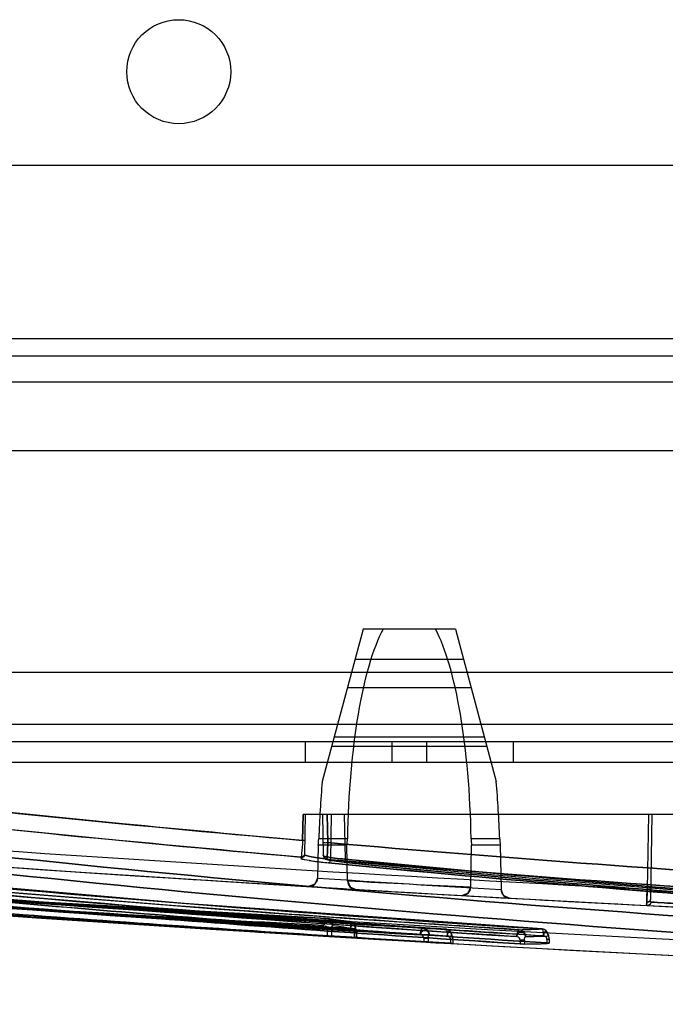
# Model space of a CAD drawing. Header units: millimetres. Extents: x 81 to 687, y 236 to 852.
# Tile 13 of 52: x 186 to 224, y 236 to 292. Entities that reach past the tile are written whole.
import ezdxf

# ---------------------------------------------------------------- set-up
doc = ezdxf.new("R2010")
doc.units = ezdxf.units.MM
doc.header["$LTSCALE"] = 70.538372
doc.layers.get('0').update_dxf_attribs({"linetype": 'CONTINUOUS'})

msp = doc.modelspace()

# ---------------------------------------------------------------- linework, layer by layer
at = {"color": 7, "linetype": 'Continuous'}
for p, q in [((92.643, 283.988), (675.143, 283.988)), ((678.143, 273.988), (89.643, 273.988)), ((678.143, 272.988), (89.643, 272.988)), ((678.143, 271.488), (89.643, 271.488)), ((117.076, 267.538), (650.81, 267.538)), ((206.277, 257.238), (203.921, 248.445)), ((211.61, 257.238), (206.277, 257.238)), ((211.61, 257.238), (213.966, 248.445)), ((212.078, 255.491), (205.808, 255.491)), ((619.943, 254.738), (147.943, 254.738)), ((212.519, 253.846), (205.368, 253.846)), ((676.743, 251.738), (91.143, 251.738)), ((676.743, 250.738), (91.143, 250.738)), ((202.943, 250.738), (202.943, 249.538)), ((213.423, 250.471), (204.463, 250.471)), ((213.282, 250.998), (204.605, 250.998)), ((207.943, 250.738), (207.943, 249.538)), ((209.943, 250.738), (209.943, 249.538)), ((214.943, 250.738), (214.943, 249.538)), ((679.243, 249.538), (91.143, 249.538)), ((202.787, 245.048), (202.813, 246.538)), ((202.813, 246.538), (202.787, 245.048)), ((292.333, 246.538), (202.813, 246.538)), ((202.943, 246.538), (202.903, 244.235)), ((203.943, 246.538), (203.984, 244.195)), ((204.212, 246.538), (204.24, 244.921)), ((204.24, 244.921), (204.212, 246.538)), ((204.443, 246.538), (204.398, 243.952)), ((205.193, 246.538), (205.238, 243.964)), ((222.743, 246.538), (222.668, 242.234)), ((222.943, 246.538), (222.858, 241.633)), ((205.374, 245.146), (203.718, 245.146)), ((214.168, 245.146), (212.512, 245.146)), ((203.689, 244.767), (203.656, 242.878)), ((205.348, 244.767), (203.689, 244.767)), ((205.384, 242.714), (205.348, 244.767)), ((212.496, 242.361), (212.538, 244.767)), ((214.197, 244.767), (212.538, 244.767)), ((214.197, 244.767), (214.242, 242.208)), ((202.691, 244.086), (202.691, 244.04)), ((203.16, 243.895), (203.66, 243.824)), ((203.66, 243.824), (204.278, 243.756)), ((203.984, 244.198), (204.002, 244.096)), ((204.002, 244.096), (204.07, 244.001)), ((204.069, 244.001), (204.163, 243.957)), ((204.07, 244.001), (204.157, 243.958)), ((204.187, 243.987), (204.192, 244.014)), ((205.318, 243.769), (205.326, 243.768)), ((205.326, 243.768), (205.318, 243.769)), ((203.656, 242.878), (203.492, 242.516)), ((203.656, 242.878), (203.492, 242.516)), ((205.384, 242.714), (205.525, 242.375)), ((205.384, 242.714), (205.525, 242.375)), ((203.113, 242.388), (203.13, 242.387)), ((203.128, 242.387), (203.194, 242.383)), ((203.13, 242.387), (203.142, 242.386)), ((203.138, 242.386), (205.13, 242.267)), ((203.141, 242.386), (203.162, 242.385)), ((204.308, 242.316), (207.728, 242.114)), ((205.525, 242.375), (205.854, 242.224)), ((206.819, 242.167), (209.48, 242.013)), ((208.23, 242.085), (211.562, 241.894)), ((222.668, 242.234), (222.649, 241.472)), ((210.838, 241.935), (213.04, 241.811)), ((212.26, 241.855), (214.715, 241.718)), ((214.715, 241.718), (214.634, 241.729)), ((222.859, 241.572), (222.858, 241.634)), ((222.859, 241.572), (222.858, 241.633)), ((222.677, 241.294), (223.494, 241.252)), ((223.493, 241.252), (225.123, 241.169)), ((205.469, 240.373), (205.469, 240.373)), ((204.466, 239.94), (204.214, 239.94)), ((204.214, 239.94), (204.214, 239.517)), ((204.466, 239.94), (204.466, 239.502)), ((205.897, 239.765), (205.759, 239.765)), ((205.759, 239.765), (205.759, 239.425)), ((205.864, 240.005), (205.776, 240.198)), ((205.888, 239.765), (205.888, 239.417)), ((205.897, 239.765), (205.897, 239.417)), ((211.426, 239.566), (211.339, 239.756)), ((216.989, 239.573), (216.902, 239.761)), ((210.028, 239.391), (209.776, 239.391)), ((209.776, 239.391), (209.776, 239.191)), ((210.028, 239.391), (210.028, 239.177)), ((211.46, 239.326), (211.322, 239.326)), ((211.322, 239.326), (211.322, 239.116)), ((211.46, 239.326), (211.426, 239.566)), ((211.45, 239.326), (211.45, 239.107)), ((211.46, 239.326), (211.46, 239.107)), ((215.591, 239.291), (215.339, 239.291)), ((215.339, 239.291), (215.339, 239.083)), ((215.591, 239.291), (215.591, 239.072)), ((217.022, 239.335), (216.884, 239.335)), ((216.884, 239.335), (216.884, 239.132)), ((217.012, 239.335), (217.012, 239.117)), ((217.022, 239.335), (217.022, 239.117))]:
    msp.add_line(p, q, dxfattribs=at)
for points in [[(198.186, 240.774), (178.688, 242.005), (159.534, 243.461), (140.747, 245.152)], [(196.375, 240.878), (177.501, 242.088), (158.951, 243.509), (140.747, 245.152)], [(204.168, 240.54), (183.57, 241.726), (163.335, 243.151), (143.49, 244.827)], [(216.596, 239.939), (195.983, 241.415), (175.763, 243.178), (155.968, 245.24)], [(204.168, 240.54), (183.824, 241.71), (163.834, 243.112), (144.222, 244.76)], [(204.192, 244.014), (204.187, 243.987), (204.184, 243.968), (204.185, 243.956)], [(211.031, 239.932), (189.722, 241.329), (168.819, 243.007)], [(203.656, 242.878), (203.492, 242.516), (203.126, 242.387)], [(203.656, 242.878), (203.492, 242.516), (203.126, 242.387)], [(209.733, 239.995), (199.789, 240.595), (189.927, 241.254), (180.149, 241.972)], [(209.733, 239.995), (199.845, 240.592), (190.038, 241.246), (180.315, 241.959)], [(211.968, 241.871), (212.333, 242.001), (212.496, 242.361)], [(211.968, 241.871), (212.333, 242.001), (212.496, 242.361)], [(214.635, 241.729), (214.46, 241.804), (214.318, 241.952), (214.242, 242.208)], [(214.714, 241.718), (214.386, 241.866), (214.242, 242.208)], [(214.714, 241.718), (214.386, 241.866), (214.242, 242.208)], [(205.493, 240.371), (204.848, 240.451), (204.202, 240.537)], [(205.897, 239.765), (205.864, 240.007), (205.775, 240.198)], [(210.048, 239.977), (209.89, 239.986), (209.733, 239.995)], [(217.022, 239.335), (216.988, 239.573), (216.902, 239.761)]]:
    msp.add_lwpolyline(points, dxfattribs=at)
msp.add_circle((195.643, 289.388), 3, dxfattribs=at)
for centre, radius, start, end in [((335.609, 2435.579), 2196.251, 264.525548, 267.052301), ((335.608, 2435.571), 2196.243, 264.525544, 267.052306), ((335.605, 2435.591), 2197.202, 264.525521, 267.053901), ((335.605, 2435.59), 2197.2, 264.52552, 269.878528), ((335.606, 2435.536), 2199.017, 264.448713, 269.878507), ((335.604, 2435.504), 2198.984, 264.448673, 269.878547), ((335.606, 2435.607), 2200.017, 264.448715, 269.878507), ((335.605, 2435.59), 2200, 264.448693, 269.878528), ((198.404, 245.364), 5.319, 353.5632, 357.6593), ((201.749, 245.207), 3.626, 353.0416, 359.0472), ((216.138, 245.207), 3.626, 180.9528, 186.9584), ((219.483, 245.364), 5.319, 182.3407, 186.4368), ((335.608, 2435.632), 2197.242, 265.640871, 267.053883), ((306.761, 1290.886), 1052.133, 264.410248, 268.558556), ((306.691, 1289.748), 1050.994, 264.408003, 268.560809), ((306.8, 1289.886), 1050.935, 264.408254, 268.560504), ((306.858, 1290.853), 1051.903, 264.410261, 268.558686), ((308.645, 1296.158), 1057.45, 264.392914, 268.64307), ((308.637, 1296.023), 1057.315, 264.392643, 268.643344), ((203.156, 242.886), 0.5, 266.5332, 359.0017), ((324.278, 2067.124), 1828.23, 266.21703, 266.549455), ((324.276, 2067.098), 1828.204, 266.217025, 266.549454), ((324.273, 2067.049), 1828.154, 266.217024, 266.549461), ((324.271, 2067.012), 1828.118, 266.217018, 266.549462), ((205.884, 242.723), 0.5, 180.9906, 266.5883), ((354.816, 3181.243), 2942.325, 267.088863, 267.227524), ((354.77, 3180.288), 2941.37, 267.088822, 267.227527), ((354.088, 3166.544), 2927.609, 267.088491, 267.227848), ((353.937, 3163.535), 2924.595, 267.088447, 267.227948), ((211.996, 242.37), 0.5, 266.8032, 359.0023), ((214.742, 242.217), 0.5, 180.9985, 266.8571), ((213.86, 310.587), 70.714, 262.12496, 263.18507), ((205.445, 239.973), 0.4, 34.6754, 83.5775), ((214.245, 310.18), 70.71, 262.10122, 263.16165), ((335.605, 2435.59), 2199.2, 266.710969, 266.719669), ((213.734, 309.259), 69.38, 266.69354, 267.76643), ((211.008, 239.533), 0.4, 34.2232, 86.6454), ((213.725, 309.135), 69.255, 271.29808, 272.3722), ((216.57, 239.54), 0.4, 33.998, 86.3181), ((335.605, 2435.608), 2200.018, 266.692034, 269.878521), ((214.118, 308.847), 69.369, 266.67128, 267.74456), ((214.109, 308.719), 69.238, 271.2776, 272.35217)]:
    msp.add_arc(centre, radius, start, end, dxfattribs=at)
for centre, major_axis, start_param, end_param in [((208.943, 244.207), (0, 14.379), 0.436459, 1.505435), ((208.943, 244.207), (0, 14.379), -1.505435, -0.436459), ((208.943, 241.71), (0, 21.288), 1.248895, 1.408672), ((208.943, 241.71), (0, 21.288), -1.408672, -1.248895)]:
    msp.add_ellipse(centre, major_axis=major_axis, ratio=0.248716, start_param=start_param, end_param=end_param, dxfattribs=at)
for points, knots in [([(161.85, 249.419), (165.206, 248.991), (178.829, 247.332), (192.486, 245.953), (202.787, 245.048)], [0, 0, 0, 0, 0.246505, 1, 1, 1, 1]), ([(202.787, 245.048), (199.323, 245.352), (185.657, 246.613), (172.014, 248.124), (161.85, 249.418)], [0, 0, 0, 0, 0.253402, 1, 1, 1, 1]), ([(161.342, 248.487), (164.732, 248.056), (178.493, 246.383), (192.288, 244.996), (202.694, 244.086)], [0, 0, 0, 0, 0.246481, 1, 1, 1, 1]), ([(202.693, 244.086), (199.194, 244.392), (185.39, 245.66), (171.608, 247.182), (161.342, 248.487)], [0, 0, 0, 0, 0.253418, 1, 1, 1, 1]), ([(160.826, 247.01), (174.342, 245.242), (201.915, 242.256), (258.647, 238.155), (301.898, 236.959), (331.045, 236.81)], [0, 0, 0, 0, 0.239688, 0.487492, 1, 1, 1, 1]), ([(331.045, 236.81), (301.898, 236.959), (258.647, 238.155), (201.915, 242.256), (174.342, 245.242), (160.826, 247.01)], [0, 0, 0, 0, 0.512507, 0.760312, 1, 1, 1, 1]), ([(330.942, 235.881), (301.725, 236.03), (258.37, 237.226), (201.5, 241.33), (173.859, 244.319), (160.308, 246.087)], [0, 0, 0, 0, 0.512492, 0.760301, 1, 1, 1, 1]), ([(160.308, 246.087), (173.859, 244.319), (201.5, 241.33), (258.37, 237.226), (301.725, 236.03), (330.942, 235.881)], [0, 0, 0, 0, 0.239699, 0.487509, 1, 1, 1, 1]), ([(204.024, 240.145), (196.703, 240.521), (181.875, 241.376), (160.119, 242.933), (145.692, 244.189), (138.764, 244.85)], [0, 0, 0, 0, 0.336084, 0.680949, 1, 1, 1, 1]), ([(138.764, 244.848), (145.692, 244.187), (160.119, 242.931), (181.875, 241.373), (196.703, 240.519), (204.024, 240.142)], [0, 0, 0, 0, 0.319051, 0.663916, 1, 1, 1, 1]), ([(138.969, 245.251), (145.89, 244.589), (160.305, 243.332), (182.042, 241.773), (196.857, 240.917), (204.171, 240.54)], [0, 0, 0, 0, 0.319052, 0.663916, 1, 1, 1, 1]), ([(205.468, 240.373), (199.974, 240.663), (178.376, 241.908), (156.802, 243.586), (140.745, 245.152)], [0, 0, 0, 0, 0.254296, 1, 1, 1, 1]), ([(140.745, 245.152), (146.031, 244.636), (167.577, 242.677), (189.168, 241.235), (205.468, 240.373)], [0, 0, 0, 0, 0.245498, 1, 1, 1, 1]), ([(146.575, 244.986), (151.733, 244.452), (172.754, 242.418), (193.825, 240.906), (209.733, 239.995)], [0, 0, 0, 0, 0.245511, 1, 1, 1, 1]), ([(209.733, 239.995), (204.371, 240.302), (183.293, 241.613), (162.24, 243.364), (146.575, 244.986)], [0, 0, 0, 0, 0.254285, 1, 1, 1, 1]), ([(211.029, 239.932), (205.708, 240.244), (184.789, 241.575), (163.896, 243.347), (148.351, 244.985)], [0, 0, 0, 0, 0.254286, 1, 1, 1, 1]), ([(148.351, 244.985), (153.469, 244.446), (174.33, 242.39), (195.241, 240.857), (211.029, 239.932)], [0, 0, 0, 0, 0.245511, 1, 1, 1, 1]), ([(154.181, 245.143), (159.17, 244.587), (179.507, 242.464), (199.898, 240.867), (215.294, 239.897)], [0, 0, 0, 0, 0.245525, 1, 1, 1, 1]), ([(215.294, 239.897), (210.105, 240.224), (189.706, 241.615), (169.335, 243.454), (154.181, 245.143)], [0, 0, 0, 0, 0.254276, 1, 1, 1, 1]), ([(216.591, 239.939), (211.442, 240.27), (191.202, 241.679), (170.991, 243.537), (155.957, 245.24)], [0, 0, 0, 0, 0.254275, 1, 1, 1, 1]), ([(155.957, 245.24), (160.907, 244.68), (181.083, 242.537), (201.314, 240.922), (216.591, 239.939)], [0, 0, 0, 0, 0.245526, 1, 1, 1, 1]), ([(216.694, 239.541), (211.548, 239.872), (191.318, 241.281), (171.118, 243.14), (156.092, 244.844)], [0, 0, 0, 0, 0.254273, 1, 1, 1, 1]), ([(156.092, 244.842), (161.039, 244.281), (181.205, 242.137), (201.425, 240.522), (216.694, 239.538)], [0, 0, 0, 0, 0.245529, 1, 1, 1, 1]), ([(202.787, 245.048), (202.781, 244.896), (202.778, 244.62), (202.723, 244.319), (202.731, 244.122), (202.692, 244.086)], [0, 0, 0, 0, 0.472152, 0.833515, 1, 1, 1, 1]), ([(202.917, 245.057), (202.917, 245.053), (202.898, 245.055), (202.864, 245.047), (202.818, 245.048), (202.787, 245.048)], [0, 0, 0, 0, 0.077848, 0.285056, 1, 1, 1, 1]), ([(202.917, 245.057), (202.917, 245.053), (202.898, 245.055), (202.864, 245.047), (202.818, 245.048), (202.787, 245.048)], [0, 0, 0, 0, 0.077847, 0.285056, 1, 1, 1, 1]), ([(203.971, 244.93), (203.971, 244.922), (204.016, 244.927), (204.062, 244.916), (204.151, 244.92), (204.21, 244.92), (204.24, 244.921)], [0, 0, 0, 0, 0.086006, 0.320715, 0.664684, 1, 1, 1, 1]), ([(203.971, 244.93), (203.971, 244.922), (204.016, 244.927), (204.062, 244.916), (204.151, 244.92), (204.21, 244.92), (204.24, 244.921)], [0, 0, 0, 0, 0.086017, 0.32073, 0.664692, 1, 1, 1, 1]), ([(204.24, 244.921), (204.239, 244.795), (204.236, 244.562), (204.22, 244.259), (204.206, 244.082), (204.192, 244.014)], [0, 0, 0, 0, 0.417398, 0.768201, 1, 1, 1, 1]), ([(204.192, 244.014), (204.206, 244.081), (204.22, 244.257), (204.236, 244.56), (204.239, 244.794), (204.24, 244.921)], [0, 0, 0, 0, 0.228114, 0.580453, 1, 1, 1, 1]), ([(331.051, 239.551), (309.576, 239.652), (267.26, 240.557), (225.005, 243.123), (204.24, 244.921)], [0, 0, 0, 0, 0.507476, 1, 1, 1, 1]), ([(204.24, 244.921), (225.004, 243.123), (267.26, 240.557), (309.576, 239.652), (331.051, 239.551)], [0, 0, 0, 0, 0.492513, 1, 1, 1, 1]), ([(140.877, 244.752), (146.161, 244.237), (167.696, 242.277), (189.277, 240.835), (205.569, 239.972)], [0, 0, 0, 0, 0.245501, 1, 1, 1, 1]), ([(205.569, 239.975), (200.078, 240.265), (178.491, 241.51), (156.926, 243.189), (140.878, 244.755)], [0, 0, 0, 0, 0.254293, 1, 1, 1, 1]), ([(209.587, 239.6), (204.22, 239.906), (183.123, 241.216), (162.051, 242.966), (146.372, 244.586)], [0, 0, 0, 0, 0.254286, 1, 1, 1, 1]), ([(146.372, 244.584), (151.534, 244.05), (172.574, 242.018), (193.664, 240.507), (209.586, 239.597)], [0, 0, 0, 0, 0.245511, 1, 1, 1, 1]), ([(148.484, 244.586), (153.6, 244.046), (174.451, 241.99), (195.351, 240.457), (211.131, 239.531)], [0, 0, 0, 0, 0.245514, 1, 1, 1, 1]), ([(211.132, 239.534), (205.813, 239.846), (184.904, 241.177), (164.022, 242.949), (148.485, 244.588)], [0, 0, 0, 0, 0.254283, 1, 1, 1, 1]), ([(215.339, 239.084), (208.371, 239.522), (194.556, 240.482), (174.038, 242.228), (160.498, 243.608), (153.798, 244.355)], [0, 0, 0, 0, 0.339057, 0.672549, 1, 1, 1, 1]), ([(153.798, 244.353), (160.498, 243.607), (174.038, 242.229), (194.556, 240.482), (208.371, 239.52), (215.339, 239.083)], [0, 0, 0, 0, 0.327448, 0.66094, 1, 1, 1, 1]), ([(215.148, 239.502), (209.955, 239.828), (189.536, 241.218), (169.147, 243.056), (153.979, 244.743)], [0, 0, 0, 0, 0.254276, 1, 1, 1, 1]), ([(153.979, 244.741), (158.973, 244.185), (179.329, 242.064), (199.738, 240.468), (215.148, 239.499)], [0, 0, 0, 0, 0.245525, 1, 1, 1, 1]), ([(216.884, 239.134), (209.98, 239.578), (196.292, 240.552), (175.964, 242.321), (162.549, 243.717), (155.911, 244.471)], [0, 0, 0, 0, 0.339039, 0.672531, 1, 1, 1, 1]), ([(155.911, 244.469), (162.549, 243.715), (175.964, 242.322), (196.292, 240.553), (209.98, 239.576), (216.884, 239.132)], [0, 0, 0, 0, 0.327466, 0.660958, 1, 1, 1, 1]), ([(202.903, 244.235), (202.902, 244.183), (202.855, 244.075), (202.743, 244.037), (202.691, 244.04)], [0, 0, 0, 0, 0.499563, 1, 1, 1, 1]), ([(202.903, 244.235), (202.902, 244.183), (202.855, 244.075), (202.743, 244.037), (202.691, 244.04)], [0, 0, 0, 0, 0.499591, 1, 1, 1, 1]), ([(202.904, 244.282), (202.903, 244.229), (202.856, 244.121), (202.744, 244.083), (202.692, 244.086)], [0, 0, 0, 0, 0.499557, 1, 1, 1, 1]), ([(204.398, 243.952), (204.191, 243.973), (203.825, 244.015), (203.401, 244.079), (203.145, 244.13), (203.017, 244.166), (202.943, 244.192), (202.903, 244.222), (202.903, 244.235)], [0, 0, 0, 0, 0.406534, 0.720206, 0.835045, 0.919774, 0.973952, 1, 1, 1, 1]), ([(202.903, 244.235), (202.903, 244.222), (202.943, 244.192), (203.017, 244.166), (203.145, 244.13), (203.401, 244.079), (203.825, 244.015), (204.191, 243.973), (204.398, 243.952)], [0, 0, 0, 0, 0.02605, 0.080238, 0.164976, 0.27982, 0.593482, 1, 1, 1, 1]), ([(208.128, 239.288), (201.119, 239.695), (187.218, 240.589), (166.569, 242.218), (152.938, 243.508), (146.19, 244.206)], [0, 0, 0, 0, 0.339003, 0.672487, 1, 1, 1, 1]), ([(146.19, 244.204), (152.938, 243.506), (166.569, 242.219), (187.215, 240.59), (201.113, 239.693), (208.121, 239.287)], [0, 0, 0, 0, 0.327551, 0.661077, 1, 1, 1, 1]), ([(211.322, 239.118), (204.187, 239.536), (190.041, 240.457), (169.031, 242.142), (155.166, 243.48), (148.303, 244.205)], [0, 0, 0, 0, 0.339103, 0.672596, 1, 1, 1, 1]), ([(148.303, 244.203), (155.165, 243.478), (169.031, 242.143), (190.041, 240.458), (204.187, 239.534), (211.322, 239.116)], [0, 0, 0, 0, 0.327401, 0.660894, 1, 1, 1, 1]), ([(202.691, 244.04), (202.7, 243.97), (203.056, 243.942), (203.496, 243.823), (204.002, 243.784), (204.286, 243.756)], [0, 0, 0, 0, 0.128938, 0.474457, 1, 1, 1, 1]), ([(203.984, 244.199), (203.985, 244.15), (204.033, 244.047), (204.14, 244.012), (204.192, 244.014)], [0, 0, 0, 0, 0.490346, 1, 1, 1, 1]), ([(203.984, 244.199), (203.985, 244.152), (204.031, 244.048), (204.139, 244.011), (204.192, 244.014)], [0, 0, 0, 0, 0.472966, 1, 1, 1, 1]), ([(203.998, 244.152), (203.989, 244.158), (203.985, 244.177), (203.984, 244.194), (203.984, 244.199)], [0, 0, 0, 0, 0.651808, 1, 1, 1, 1]), ([(203.998, 244.152), (204.056, 244.113), (204.278, 244.082), (204.684, 244.013), (205.034, 243.982), (205.238, 243.964)], [0, 0, 0, 0, 0.167838, 0.511578, 1, 1, 1, 1]), ([(205.238, 243.964), (205.034, 243.982), (204.684, 244.013), (204.278, 244.083), (204.056, 244.113), (203.998, 244.152)], [0, 0, 0, 0, 0.488422, 0.832166, 1, 1, 1, 1]), ([(205.319, 243.769), (205.149, 243.785), (204.861, 243.816), (204.498, 243.868), (204.253, 243.916), (204.125, 243.96), (204.08, 243.992)], [0, 0, 0, 0, 0.404794, 0.687036, 0.868052, 1, 1, 1, 1]), ([(204.181, 243.956), (224.94, 242.167), (267.182, 239.614), (309.483, 238.714), (330.948, 238.612)], [0, 0, 0, 0, 0.492569, 1, 1, 1, 1]), ([(330.948, 238.612), (309.482, 238.714), (267.181, 239.614), (224.94, 242.167), (204.181, 243.956)], [0, 0, 0, 0, 0.507441, 1, 1, 1, 1]), ([(205.318, 243.769), (205.134, 243.787), (204.814, 243.819), (204.442, 243.885), (204.239, 243.92), (204.185, 243.956)], [0, 0, 0, 0, 0.483756, 0.829825, 1, 1, 1, 1]), ([(204.398, 243.952), (204.394, 243.906), (204.371, 243.836), (204.318, 243.758), (204.286, 243.756)], [0, 0, 0, 0, 0.587766, 1, 1, 1, 1]), ([(204.398, 243.952), (204.394, 243.906), (204.371, 243.836), (204.318, 243.758), (204.286, 243.756)], [0, 0, 0, 0, 0.587791, 1, 1, 1, 1]), ([(204.286, 243.756), (212.7, 242.932), (229.557, 241.486), (254.9, 239.93), (271.825, 239.299), (280.294, 239.086)], [0, 0, 0, 0, 0.332991, 0.666309, 1, 1, 1, 1]), ([(280.294, 239.086), (271.825, 239.299), (254.9, 239.93), (229.557, 241.487), (212.7, 242.932), (204.286, 243.756)], [0, 0, 0, 0, 0.333692, 0.667009, 1, 1, 1, 1]), ([(205.238, 243.964), (213.916, 243.112), (231.289, 241.623), (257.387, 240.035), (274.802, 239.407), (283.509, 239.202)], [0, 0, 0, 0, 0.333538, 0.666855, 1, 1, 1, 1]), ([(283.509, 239.202), (274.802, 239.408), (257.387, 240.035), (231.289, 241.623), (213.916, 243.112), (205.238, 243.964)], [0, 0, 0, 0, 0.333145, 0.666462, 1, 1, 1, 1]), ([(205.318, 243.768), (213.998, 242.916), (231.374, 241.427), (257.477, 239.839), (274.895, 239.211), (283.604, 239.005)], [0, 0, 0, 0, 0.333538, 0.666855, 1, 1, 1, 1]), ([(283.604, 239.005), (274.895, 239.211), (257.477, 239.839), (231.374, 241.427), (213.998, 242.916), (205.318, 243.768)], [0, 0, 0, 0, 0.333145, 0.666462, 1, 1, 1, 1]), ([(222.649, 241.472), (222.651, 241.541), (222.655, 241.697), (222.661, 241.951), (222.666, 242.137), (222.668, 242.234)], [0, 0, 0, 0, 0.271166, 0.614987, 1, 1, 1, 1]), ([(222.858, 241.633), (222.857, 241.589), (222.801, 241.495), (222.7, 241.47), (222.649, 241.472)], [0, 0, 0, 0, 0.465218, 1, 1, 1, 1]), ([(222.885, 241.489), (222.884, 241.438), (222.838, 241.33), (222.728, 241.291), (222.677, 241.294)], [0, 0, 0, 0, 0.501813, 1, 1, 1, 1]), ([(222.885, 241.489), (222.884, 241.438), (222.838, 241.33), (222.728, 241.291), (222.677, 241.294)], [0, 0, 0, 0, 0.501813, 1, 1, 1, 1]), ([(222.885, 241.49), (223.138, 241.474), (223.903, 241.434), (224.667, 241.392), (225.178, 241.365)], [0, 0, 0, 0, 0.331625, 1, 1, 1, 1]), ([(225.178, 241.365), (224.667, 241.392), (223.903, 241.434), (223.138, 241.474), (222.885, 241.489)], [0, 0, 0, 0, 0.668376, 1, 1, 1, 1]), ([(204.023, 240.14), (204.026, 240.193), (204.04, 240.309), (204.068, 240.439), (204.137, 240.545), (204.171, 240.54)], [0, 0, 0, 0, 0.357855, 0.762355, 1, 1, 1, 1]), ([(204.024, 240.142), (204.026, 240.194), (204.041, 240.309), (204.068, 240.439), (204.137, 240.545), (204.171, 240.54)], [0, 0, 0, 0, 0.355104, 0.761256, 1, 1, 1, 1]), ([(204.527, 240.121), (204.528, 240.182), (204.503, 240.299), (204.371, 240.412), (204.204, 240.416), (204.066, 240.31), (204.03, 240.198), (204.024, 240.14)], [0, 0, 0, 0, 0.22062, 0.408549, 0.593029, 0.785899, 1, 1, 1, 1]), ([(204.024, 240.158), (204.031, 240.212), (204.074, 240.316), (204.209, 240.42), (204.325, 240.411), (204.373, 240.391)], [0, 0, 0, 0, 0.338992, 0.673044, 1, 1, 1, 1]), ([(204.528, 240.141), (204.529, 240.239), (204.46, 240.441), (204.266, 240.535), (204.171, 240.54)], [0, 0, 0, 0, 0.508673, 1, 1, 1, 1]), ([(204.528, 240.141), (204.529, 240.239), (204.46, 240.441), (204.266, 240.535), (204.171, 240.54)], [0, 0, 0, 0, 0.508673, 1, 1, 1, 1]), ([(205.569, 239.974), (205.574, 240.066), (205.568, 240.194), (205.526, 240.327), (205.487, 240.37), (205.469, 240.373)], [0, 0, 0, 0, 0.648636, 0.871659, 1, 1, 1, 1]), ([(205.826, 239.973), (205.827, 240.071), (205.758, 240.273), (205.563, 240.368), (205.469, 240.373)], [0, 0, 0, 0, 0.508742, 1, 1, 1, 1]), ([(205.569, 239.975), (205.574, 240.068), (205.568, 240.196), (205.525, 240.328), (205.487, 240.37), (205.469, 240.373)], [0, 0, 0, 0, 0.650548, 0.873151, 1, 1, 1, 1]), ([(205.569, 239.959), (205.576, 240.019), (205.566, 240.126), (205.706, 240.261), (205.751, 240.227)], [0, 0, 0, 0, 0.517621, 1, 1, 1, 1]), ([(205.825, 239.953), (205.83, 240.014), (205.843, 240.121), (205.718, 240.257), (205.671, 240.229)], [0, 0, 0, 0, 0.52795, 1, 1, 1, 1]), ([(204.466, 239.94), (204.466, 239.965), (204.469, 240.01), (204.482, 240.071), (204.499, 240.117), (204.518, 240.135), (204.528, 240.141)], [0, 0, 0, 0, 0.341801, 0.632951, 0.855536, 1, 1, 1, 1]), ([(205.759, 239.765), (205.759, 239.829), (205.698, 239.933), (205.6, 239.972), (205.563, 239.976)], [0, 0, 0, 0, 0.633011, 1, 1, 1, 1]), ([(205.826, 239.973), (205.836, 239.968), (205.855, 239.948), (205.871, 239.9), (205.885, 239.837), (205.888, 239.79), (205.888, 239.765)], [0, 0, 0, 0, 0.144072, 0.369465, 0.662396, 1, 1, 1, 1]), ([(209.586, 239.595), (209.591, 239.692), (209.611, 239.824), (209.669, 239.957), (209.714, 239.996), (209.733, 239.995)], [0, 0, 0, 0, 0.652941, 0.874984, 1, 1, 1, 1]), ([(209.586, 239.59), (209.59, 239.632), (209.617, 239.743), (209.71, 239.834), (209.777, 239.854)], [0, 0, 0, 0, 0.376321, 1, 1, 1, 1]), ([(209.733, 239.995), (209.684, 239.998), (209.623, 239.857), (209.606, 239.764), (209.596, 239.703)], [0, 0, 0, 0, 0.445162, 1, 1, 1, 1]), ([(209.933, 239.845), (209.898, 239.859), (209.82, 239.873), (209.696, 239.822), (209.617, 239.756), (209.596, 239.703)], [0, 0, 0, 0, 0.2865, 0.568817, 1, 1, 1, 1]), ([(209.733, 239.995), (209.827, 239.989), (210.021, 239.894), (210.091, 239.693), (210.09, 239.595)], [0, 0, 0, 0, 0.491347, 1, 1, 1, 1]), ([(209.733, 239.995), (209.827, 239.989), (210.021, 239.894), (210.091, 239.693), (210.09, 239.595)], [0, 0, 0, 0, 0.491347, 1, 1, 1, 1]), ([(209.777, 239.854), (209.825, 239.867), (209.932, 239.865), (210.064, 239.753), (210.09, 239.636), (210.09, 239.574)], [0, 0, 0, 0, 0.305664, 0.615494, 1, 1, 1, 1]), ([(211.03, 239.932), (211.078, 239.93), (211.136, 239.746), (211.136, 239.626), (211.132, 239.533)], [0, 0, 0, 0, 0.338495, 1, 1, 1, 1]), ([(211.388, 239.533), (211.388, 239.63), (211.318, 239.831), (211.125, 239.926), (211.03, 239.932)], [0, 0, 0, 0, 0.508696, 1, 1, 1, 1]), ([(211.132, 239.533), (211.139, 239.589), (211.152, 239.673), (211.24, 239.844), (211.406, 239.68), (211.392, 239.569), (211.387, 239.51)], [0, 0, 0, 0, 0.270255, 0.451132, 0.719097, 1, 1, 1, 1]), ([(211.241, 239.792), (211.191, 239.764), (211.151, 239.662), (211.135, 239.571), (211.132, 239.533)], [0, 0, 0, 0, 0.598308, 1, 1, 1, 1]), ([(215.148, 239.5), (215.154, 239.595), (215.174, 239.725), (215.232, 239.857), (215.275, 239.897), (215.294, 239.897)], [0, 0, 0, 0, 0.648523, 0.872224, 1, 1, 1, 1]), ([(215.148, 239.498), (215.154, 239.593), (215.174, 239.724), (215.232, 239.856), (215.275, 239.897), (215.294, 239.897)], [0, 0, 0, 0, 0.648308, 0.872233, 1, 1, 1, 1]), ([(215.652, 239.474), (215.653, 239.535), (215.629, 239.654), (215.496, 239.767), (215.329, 239.771), (215.192, 239.666), (215.155, 239.555), (215.148, 239.497)], [0, 0, 0, 0, 0.22404, 0.41107, 0.595171, 0.787362, 1, 1, 1, 1]), ([(215.148, 239.498), (215.153, 239.537), (215.18, 239.645), (215.269, 239.733), (215.336, 239.754)], [0, 0, 0, 0, 0.365377, 1, 1, 1, 1]), ([(215.294, 239.897), (215.388, 239.891), (215.581, 239.796), (215.652, 239.596), (215.653, 239.498)], [0, 0, 0, 0, 0.491476, 1, 1, 1, 1]), ([(215.336, 239.754), (215.385, 239.768), (215.494, 239.768), (215.628, 239.655), (215.653, 239.536), (215.652, 239.474)], [0, 0, 0, 0, 0.309607, 0.618203, 1, 1, 1, 1]), ([(216.694, 239.54), (216.699, 239.634), (216.702, 239.753), (216.639, 239.94), (216.592, 239.939)], [0, 0, 0, 0, 0.667373, 1, 1, 1, 1]), ([(216.95, 239.54), (216.95, 239.637), (216.878, 239.837), (216.686, 239.933), (216.592, 239.939)], [0, 0, 0, 0, 0.508541, 1, 1, 1, 1]), ([(216.95, 239.54), (216.95, 239.637), (216.878, 239.837), (216.686, 239.933), (216.592, 239.939)], [0, 0, 0, 0, 0.508541, 1, 1, 1, 1]), ([(216.694, 239.545), (216.7, 239.599), (216.699, 239.701), (216.838, 239.825), (216.881, 239.788)], [0, 0, 0, 0, 0.493624, 1, 1, 1, 1]), ([(216.811, 239.801), (216.758, 239.778), (216.714, 239.671), (216.698, 239.579), (216.694, 239.539)], [0, 0, 0, 0, 0.590623, 1, 1, 1, 1]), ([(210.028, 239.391), (210.028, 239.417), (210.031, 239.463), (210.045, 239.524), (210.062, 239.571), (210.081, 239.59), (210.09, 239.595)], [0, 0, 0, 0, 0.340143, 0.631437, 0.854944, 1, 1, 1, 1]), ([(210.162, 239.169), (210.305, 239.161), (210.59, 239.121), (211.021, 239.149), (211.307, 239.113), (211.45, 239.107)], [0, 0, 0, 0, 0.333755, 0.666515, 1, 1, 1, 1]), ([(211.322, 239.326), (211.322, 239.39), (211.26, 239.493), (211.162, 239.531), (211.126, 239.535)], [0, 0, 0, 0, 0.633054, 1, 1, 1, 1]), ([(211.388, 239.533), (211.398, 239.527), (211.417, 239.507), (211.434, 239.46), (211.447, 239.398), (211.45, 239.351), (211.45, 239.326)], [0, 0, 0, 0, 0.143906, 0.368512, 0.66111, 1, 1, 1, 1]), ([(215.339, 239.291), (215.339, 239.355), (215.276, 239.458), (215.179, 239.496), (215.143, 239.5)], [0, 0, 0, 0, 0.633578, 1, 1, 1, 1]), ([(215.591, 239.291), (215.591, 239.316), (215.594, 239.363), (215.607, 239.425), (215.624, 239.472), (215.643, 239.492), (215.653, 239.498)], [0, 0, 0, 0, 0.338492, 0.629914, 0.854334, 1, 1, 1, 1]), ([(215.591, 239.072), (215.749, 239.075), (216.064, 239.101), (216.539, 239.08), (216.854, 239.11), (217.012, 239.117)], [0, 0, 0, 0, 0.333358, 0.666436, 1, 1, 1, 1]), ([(216.95, 239.54), (216.96, 239.534), (216.979, 239.515), (216.996, 239.468), (217.009, 239.406), (217.012, 239.36), (217.012, 239.335)], [0, 0, 0, 0, 0.143761, 0.367581, 0.659831, 1, 1, 1, 1])]:
    msp.add_open_spline(points, degree=3, knots=knots, dxfattribs=at)
for points in [[(203.998, 244.152), (203.999, 244.062), (204.095, 243.961), (204.185, 243.956)], [(203.998, 244.152), (203.999, 244.062), (204.095, 243.961), (204.185, 243.956)], [(205.238, 243.964), (205.234, 243.906), (205.218, 243.791), (205.276, 243.794)], [(205.238, 243.964), (205.234, 243.906), (205.218, 243.791), (205.276, 243.794)], [(222.868, 242.243), (222.867, 242.176), (222.735, 242.233), (222.668, 242.234)], [(222.668, 242.234), (222.725, 242.233), (222.839, 242.18), (222.84, 242.237)], [(222.649, 241.472), (222.648, 241.42), (222.606, 241.318), (222.659, 241.315)], [(222.677, 241.294), (222.617, 241.297), (222.648, 241.412), (222.649, 241.472)], [(222.858, 241.633), (222.857, 241.575), (222.812, 241.489), (222.753, 241.492)], [(222.858, 241.633), (222.857, 241.591), (222.826, 241.509), (222.868, 241.506)], [(222.885, 241.489), (222.836, 241.492), (222.857, 241.584), (222.858, 241.633)], [(204.373, 240.391), (204.434, 240.365), (204.506, 240.311), (204.508, 240.245)], [(204.214, 239.94), (204.214, 240.003), (204.183, 240.097), (204.12, 240.104)], [(204.214, 239.94), (204.214, 240.002), (204.184, 240.096), (204.122, 240.103)], [(205.671, 240.229), (205.625, 240.197), (205.594, 240.138), (205.588, 240.082)], [(205.759, 239.765), (205.759, 239.829), (205.73, 239.928), (205.666, 239.935)], [(205.751, 240.227), (205.793, 240.193), (205.819, 240.134), (205.818, 240.08)], [(209.625, 239.755), (209.624, 239.7), (209.604, 239.647), (209.586, 239.595)], [(210.09, 239.595), (210.088, 239.664), (210.077, 239.761), (210.014, 239.788)], [(211.35, 239.738), (211.331, 239.774), (211.276, 239.812), (211.241, 239.792)], [(211.387, 239.51), (211.392, 239.568), (211.398, 239.631), (211.372, 239.682)], [(216.916, 239.738), (216.898, 239.775), (216.848, 239.817), (216.811, 239.801)], [(216.881, 239.788), (216.92, 239.753), (216.945, 239.695), (216.944, 239.643)], [(216.95, 239.515), (216.955, 239.571), (216.96, 239.633), (216.936, 239.683)], [(209.776, 239.391), (209.772, 239.455), (209.745, 239.544), (209.683, 239.557)], [(209.776, 239.391), (209.775, 239.454), (209.746, 239.545), (209.684, 239.557)], [(211.322, 239.326), (211.322, 239.39), (211.292, 239.486), (211.229, 239.494)], [(211.322, 239.116), (211.366, 239.114), (211.498, 239.106), (211.454, 239.108)], [(211.45, 239.107), (211.493, 239.106), (211.364, 239.114), (211.322, 239.116)], [(215.339, 239.291), (215.339, 239.355), (215.309, 239.451), (215.246, 239.459)], [(216.884, 239.335), (216.884, 239.398), (216.854, 239.494), (216.791, 239.502)], [(216.884, 239.335), (216.884, 239.398), (216.855, 239.493), (216.792, 239.501)], [(216.884, 239.132), (216.928, 239.129), (217.06, 239.122), (217.016, 239.12)], [(217.012, 239.117), (217.055, 239.119), (216.927, 239.129), (216.884, 239.132)], [(215.339, 239.083), (215.402, 239.079), (215.466, 239.072), (215.53, 239.073)], [(215.591, 239.072), (215.543, 239.071), (215.495, 239.073), (215.448, 239.076)]]:
    msp.add_open_spline(points, degree=3, dxfattribs=at)

doc.saveas('drawing.dxf')
